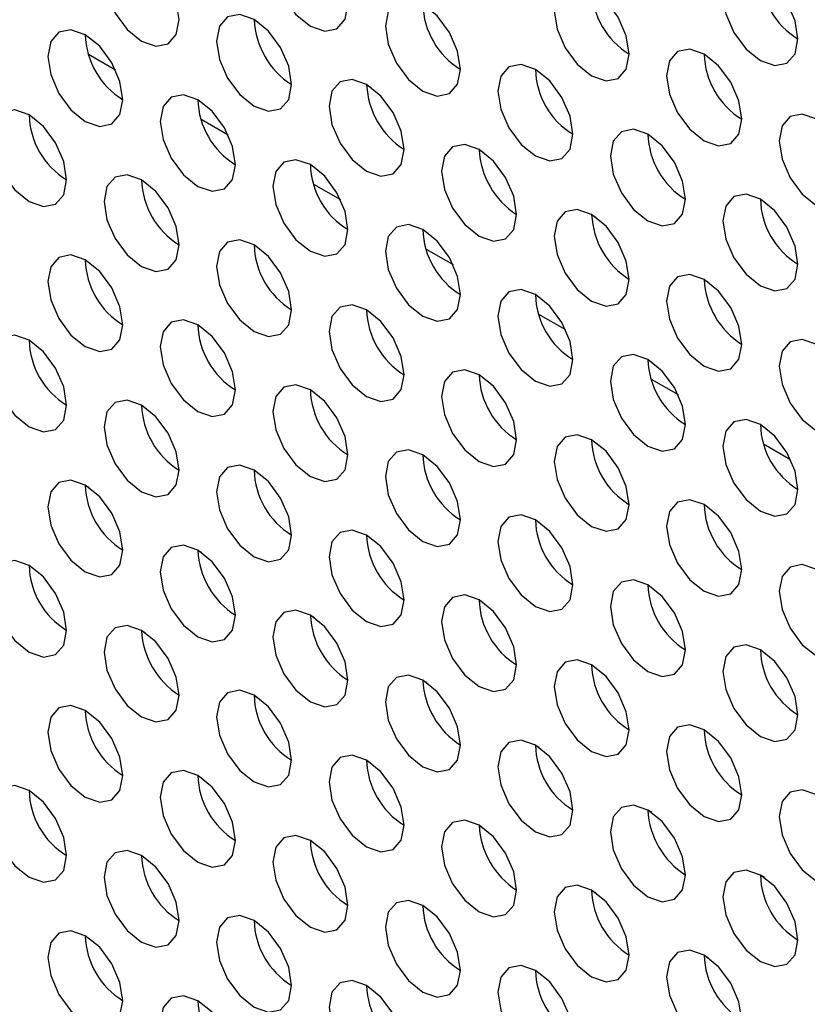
# Model space of a CAD drawing. Header units: millimetres. Extents: x 256 to 1374, y 313 to 1176.
# Tile 121 of 212: x 1086.03 to 1090.98, y 929.4 to 935.59. Entities that reach past the tile are written whole.
import ezdxf

# ---------------------------------------------------------------- set-up
doc = ezdxf.new("R2010")
doc.units = ezdxf.units.MM

msp = doc.modelspace()

# ---------------------------------------------------------------- linework, layer by layer
at = {"color": 7, "linetype": 'Continuous', "lineweight": 30}
for p, q in [((1087.5036, 935.5865), (1087.529, 935.5718)), ((1086.4632, 935.3705), (1086.6325, 935.2728)), ((1088.2107, 935.1782), (1088.2362, 935.1636)), ((1087.1703, 934.9623), (1087.3396, 934.8646)), ((1088.9178, 934.77), (1088.9433, 934.7553)), ((1087.8774, 934.5541), (1088.0467, 934.4564)), ((1089.6249, 934.3618), (1089.6504, 934.3471)), ((1088.5845, 934.1459), (1088.7538, 934.0482)), ((1090.332, 933.9536), (1090.3575, 933.9389)), ((1089.2916, 933.7377), (1089.4609, 933.64)), ((1089.9987, 933.3295), (1090.1681, 933.2318)), ((1090.7058, 932.9213), (1090.8752, 932.8236)), ((1086.468, 932.646), (1086.4429, 932.6605)), ((1087.1751, 932.2378), (1087.15, 932.2523)), ((1086.0894, 932.157), (1086.1135, 932.1431)), ((1087.8822, 931.8296), (1087.8571, 931.8441)), ((1086.7965, 931.7488), (1086.8206, 931.7349)), ((1088.5894, 931.4214), (1088.5643, 931.4358)), ((1087.5036, 931.3406), (1087.5277, 931.3267)), ((1089.2965, 931.0132), (1089.2714, 931.0276)), ((1088.2107, 930.9324), (1088.2349, 930.9185)), ((1090.0036, 930.605), (1089.9785, 930.6194)), ((1088.9178, 930.5242), (1088.942, 930.5102)), ((1090.7107, 930.1967), (1090.6856, 930.2112)), ((1089.6249, 930.116), (1089.6491, 930.102)), ((1090.332, 929.7078), (1090.3562, 929.6938))]:
    msp.add_line(p, q, dxfattribs=at)
at = {"color": 7, "linetype": 'Continuous', "lineweight": 30, "flags": 128}
for points in [[(1088.0928, 935.6834), (1088.0749, 935.7979), (1088.0238, 935.9157), (1087.9473, 936.0188), (1087.8571, 936.0916), (1087.7669, 936.123), (1087.6905, 936.1081), (1087.6394, 936.0493), (1087.6214, 935.9555), (1087.6394, 935.841), (1087.6905, 935.7232), (1087.7669, 935.62), (1087.8571, 935.5473), (1087.9473, 935.5159), (1088.0238, 935.5308), (1088.0749, 935.5896), (1088.0928, 935.6834)], [(1087.0322, 935.588), (1087.0142, 935.7025), (1086.9631, 935.8203), (1086.8867, 935.9235), (1086.7965, 935.9962), (1086.7063, 936.0276), (1086.6298, 936.0127), (1086.5787, 935.9539), (1086.5608, 935.8601), (1086.5787, 935.7456), (1086.6298, 935.6278), (1086.7063, 935.5247), (1086.7965, 935.4519), (1086.8867, 935.4205), (1086.9631, 935.4354), (1087.0142, 935.4942), (1087.0322, 935.588)], [(1090.9213, 935.4659), (1090.9033, 935.5804), (1090.8522, 935.6982), (1090.7758, 935.8013), (1090.6856, 935.8741), (1090.5954, 935.9055), (1090.5189, 935.8906), (1090.4678, 935.8318), (1090.4499, 935.738), (1090.4678, 935.6235), (1090.5189, 935.5057), (1090.5954, 935.4026), (1090.6856, 935.3298), (1090.7758, 935.2984), (1090.8522, 935.3133), (1090.9033, 935.3721), (1090.9213, 935.4659)], [(1089.8606, 935.3705), (1089.8427, 935.485), (1089.7916, 935.6028), (1089.7151, 935.706), (1089.6249, 935.7788), (1089.5347, 935.8101), (1089.4582, 935.7953), (1089.4072, 935.7365), (1089.3892, 935.6427), (1089.4072, 935.5281), (1089.4582, 935.4103), (1089.5347, 935.3072), (1089.6249, 935.2344), (1089.7151, 935.2031), (1089.7916, 935.2179), (1089.8427, 935.2767), (1089.8606, 935.3705)], [(1088.8, 935.2752), (1088.782, 935.3897), (1088.7309, 935.5075), (1088.6544, 935.6106), (1088.5642, 935.6834), (1088.474, 935.7148), (1088.3976, 935.6999), (1088.3465, 935.6411), (1088.3285, 935.5473), (1088.3465, 935.4328), (1088.3976, 935.315), (1088.474, 935.2118), (1088.5642, 935.1391), (1088.6544, 935.1077), (1088.7309, 935.1226), (1088.782, 935.1814), (1088.8, 935.2752)], [(1087.7393, 935.1798), (1087.7213, 935.2943), (1087.6703, 935.4121), (1087.5938, 935.5153), (1087.5036, 935.588), (1087.4134, 935.6194), (1087.3369, 935.6045), (1087.2858, 935.5457), (1087.2679, 935.4519), (1087.2858, 935.3374), (1087.3369, 935.2196), (1087.4134, 935.1165), (1087.5036, 935.0437), (1087.5938, 935.0123), (1087.6703, 935.0272), (1087.7213, 935.086), (1087.7393, 935.1798)], [(1086.6786, 935.0844), (1086.6607, 935.199), (1086.6096, 935.3168), (1086.5331, 935.4199), (1086.4429, 935.4927), (1086.3527, 935.524), (1086.2763, 935.5092), (1086.2252, 935.4504), (1086.2072, 935.3566), (1086.2252, 935.2421), (1086.2763, 935.1243), (1086.3527, 935.0211), (1086.4429, 934.9483), (1086.5331, 934.917), (1086.6096, 934.9318), (1086.6607, 934.9906), (1086.6786, 935.0844)], [(1090.5677, 934.9623), (1090.5498, 935.0768), (1090.4987, 935.1946), (1090.4222, 935.2978), (1090.332, 935.3706), (1090.2418, 935.4019), (1090.1654, 935.3871), (1090.1143, 935.3283), (1090.0963, 935.2345), (1090.1143, 935.1199), (1090.1654, 935.0021), (1090.2418, 934.899), (1090.332, 934.8262), (1090.4222, 934.7949), (1090.4987, 934.8097), (1090.5498, 934.8685), (1090.5677, 934.9623)], [(1089.5071, 934.867), (1089.4891, 934.9815), (1089.438, 935.0993), (1089.3616, 935.2024), (1089.2714, 935.2752), (1089.1812, 935.3066), (1089.1047, 935.2917), (1089.0536, 935.2329), (1089.0357, 935.1391), (1089.0536, 935.0246), (1089.1047, 934.9068), (1089.1812, 934.8036), (1089.2714, 934.7308), (1089.3616, 934.6995), (1089.438, 934.7143), (1089.4891, 934.7732), (1089.5071, 934.867)], [(1088.4464, 934.7716), (1088.4285, 934.8861), (1088.3774, 935.0039), (1088.3009, 935.1071), (1088.2107, 935.1798), (1088.1205, 935.2112), (1088.044, 935.1963), (1087.9929, 935.1375), (1087.975, 935.0437), (1087.9929, 934.9292), (1088.044, 934.8114), (1088.1205, 934.7083), (1088.2107, 934.6355), (1088.3009, 934.6041), (1088.3774, 934.619), (1088.4285, 934.6778), (1088.4464, 934.7716)], [(1087.3857, 934.6762), (1087.3678, 934.7907), (1087.3167, 934.9085), (1087.2402, 935.0117), (1087.15, 935.0845), (1087.0598, 935.1158), (1086.9834, 935.101), (1086.9323, 935.0422), (1086.9143, 934.9484), (1086.9323, 934.8339), (1086.9834, 934.7161), (1087.0598, 934.6129), (1087.15, 934.5401), (1087.2402, 934.5088), (1087.3167, 934.5236), (1087.3678, 934.5824), (1087.3857, 934.6762)], [(1086.3251, 934.5809), (1086.3071, 934.6954), (1086.256, 934.8132), (1086.1796, 934.9163), (1086.0894, 934.9891), (1085.9992, 935.0205), (1085.9227, 935.0056), (1085.8716, 934.9468), (1085.8537, 934.853), (1085.8716, 934.7385), (1085.9227, 934.6207), (1085.9992, 934.5175), (1086.0894, 934.4448), (1086.1796, 934.4134), (1086.256, 934.4283), (1086.3071, 934.4871), (1086.3251, 934.5809)], [(1091.2748, 934.5541), (1091.2569, 934.6686), (1091.2058, 934.7864), (1091.1293, 934.8896), (1091.0391, 934.9624), (1090.9489, 934.9937), (1090.8725, 934.9789), (1090.8214, 934.9201), (1090.8034, 934.8263), (1090.8214, 934.7117), (1090.8725, 934.5939), (1090.9489, 934.4908), (1091.0391, 934.418), (1091.1293, 934.3867), (1091.2058, 934.4015), (1091.2569, 934.4603), (1091.2748, 934.5541)], [(1090.2142, 934.4588), (1090.1962, 934.5733), (1090.1451, 934.6911), (1090.0687, 934.7942), (1089.9785, 934.867), (1089.8883, 934.8984), (1089.8118, 934.8835), (1089.7607, 934.8247), (1089.7428, 934.7309), (1089.7607, 934.6164), (1089.8118, 934.4986), (1089.8883, 934.3954), (1089.9785, 934.3226), (1090.0687, 934.2913), (1090.1451, 934.3061), (1090.1962, 934.365), (1090.2142, 934.4588)], [(1089.1535, 934.3634), (1089.1356, 934.4779), (1089.0845, 934.5957), (1089.008, 934.6989), (1088.9178, 934.7716), (1088.8276, 934.803), (1088.7511, 934.7881), (1088.7, 934.7293), (1088.6821, 934.6355), (1088.7, 934.521), (1088.7511, 934.4032), (1088.8276, 934.3001), (1088.9178, 934.2273), (1089.008, 934.1959), (1089.0845, 934.2108), (1089.1356, 934.2696), (1089.1535, 934.3634)], [(1088.0928, 934.268), (1088.0749, 934.3825), (1088.0238, 934.5003), (1087.9473, 934.6035), (1087.8571, 934.6763), (1087.7669, 934.7076), (1087.6905, 934.6928), (1087.6394, 934.634), (1087.6214, 934.5402), (1087.6394, 934.4256), (1087.6905, 934.3079), (1087.7669, 934.2047), (1087.8571, 934.1319), (1087.9473, 934.1006), (1088.0238, 934.1154), (1088.0749, 934.1742), (1088.0928, 934.268)], [(1087.0322, 934.1727), (1087.0142, 934.2872), (1086.9631, 934.405), (1086.8867, 934.5081), (1086.7965, 934.5809), (1086.7063, 934.6123), (1086.6298, 934.5974), (1086.5787, 934.5386), (1086.5608, 934.4448), (1086.5787, 934.3303), (1086.6298, 934.2125), (1086.7063, 934.1093), (1086.7965, 934.0366), (1086.8867, 934.0052), (1086.9631, 934.0201), (1087.0142, 934.0789), (1087.0322, 934.1727)], [(1090.9213, 934.0506), (1090.9033, 934.1651), (1090.8522, 934.2829), (1090.7758, 934.386), (1090.6856, 934.4588), (1090.5954, 934.4902), (1090.5189, 934.4753), (1090.4678, 934.4165), (1090.4499, 934.3227), (1090.4678, 934.2082), (1090.5189, 934.0904), (1090.5954, 933.9872), (1090.6856, 933.9144), (1090.7758, 933.8831), (1090.8522, 933.8979), (1090.9033, 933.9567), (1090.9213, 934.0506)], [(1089.8606, 933.9552), (1089.8427, 934.0697), (1089.7916, 934.1875), (1089.7151, 934.2906), (1089.6249, 934.3634), (1089.5347, 934.3948), (1089.4582, 934.3799), (1089.4072, 934.3211), (1089.3892, 934.2273), (1089.4072, 934.1128), (1089.4582, 933.995), (1089.5347, 933.8919), (1089.6249, 933.8191), (1089.7151, 933.7877), (1089.7916, 933.8026), (1089.8427, 933.8614), (1089.8606, 933.9552)], [(1088.8, 933.8598), (1088.782, 933.9743), (1088.7309, 934.0921), (1088.6544, 934.1953), (1088.5642, 934.2681), (1088.474, 934.2994), (1088.3976, 934.2846), (1088.3465, 934.2258), (1088.3285, 934.132), (1088.3465, 934.0174), (1088.3976, 933.8996), (1088.474, 933.7965), (1088.5642, 933.7237), (1088.6544, 933.6924), (1088.7309, 933.7072), (1088.782, 933.766), (1088.8, 933.8598)], [(1087.7393, 933.7645), (1087.7213, 933.879), (1087.6703, 933.9968), (1087.5938, 934.0999), (1087.5036, 934.1727), (1087.4134, 934.2041), (1087.3369, 934.1892), (1087.2858, 934.1304), (1087.2679, 934.0366), (1087.2858, 933.9221), (1087.3369, 933.8043), (1087.4134, 933.7011), (1087.5036, 933.6284), (1087.5938, 933.597), (1087.6703, 933.6119), (1087.7213, 933.6707), (1087.7393, 933.7645)], [(1086.6786, 933.6691), (1086.6607, 933.7836), (1086.6096, 933.9014), (1086.5331, 934.0046), (1086.4429, 934.0773), (1086.3527, 934.1087), (1086.2763, 934.0938), (1086.2252, 934.035), (1086.2072, 933.9412), (1086.2252, 933.8267), (1086.2763, 933.7089), (1086.3527, 933.6058), (1086.4429, 933.533), (1086.5331, 933.5016), (1086.6096, 933.5165), (1086.6607, 933.5753), (1086.6786, 933.6691)], [(1090.5677, 933.547), (1090.5498, 933.6615), (1090.4987, 933.7793), (1090.4222, 933.8824), (1090.332, 933.9552), (1090.2418, 933.9866), (1090.1654, 933.9717), (1090.1143, 933.9129), (1090.0963, 933.8191), (1090.1143, 933.7046), (1090.1654, 933.5868), (1090.2418, 933.4837), (1090.332, 933.4109), (1090.4222, 933.3795), (1090.4987, 933.3944), (1090.5498, 933.4532), (1090.5677, 933.547)], [(1089.5071, 933.4516), (1089.4891, 933.5661), (1089.438, 933.6839), (1089.3616, 933.7871), (1089.2714, 933.8599), (1089.1812, 933.8912), (1089.1047, 933.8764), (1089.0536, 933.8176), (1089.0357, 933.7238), (1089.0536, 933.6092), (1089.1047, 933.4914), (1089.1812, 933.3883), (1089.2714, 933.3155), (1089.3616, 933.2842), (1089.438, 933.299), (1089.4891, 933.3578), (1089.5071, 933.4516)], [(1088.4464, 933.3563), (1088.4285, 933.4708), (1088.3774, 933.5886), (1088.3009, 933.6917), (1088.2107, 933.7645), (1088.1205, 933.7959), (1088.044, 933.781), (1087.9929, 933.7222), (1087.975, 933.6284), (1087.9929, 933.5139), (1088.044, 933.3961), (1088.1205, 933.2929), (1088.2107, 933.2201), (1088.3009, 933.1888), (1088.3774, 933.2036), (1088.4285, 933.2625), (1088.4464, 933.3563)], [(1087.3857, 933.2609), (1087.3678, 933.3754), (1087.3167, 933.4932), (1087.2402, 933.5964), (1087.15, 933.6691), (1087.0598, 933.7005), (1086.9834, 933.6856), (1086.9323, 933.6268), (1086.9143, 933.533), (1086.9323, 933.4185), (1086.9834, 933.3007), (1087.0598, 933.1976), (1087.15, 933.1248), (1087.2402, 933.0934), (1087.3167, 933.1083), (1087.3678, 933.1671), (1087.3857, 933.2609)], [(1086.3251, 933.1655), (1086.3071, 933.28), (1086.256, 933.3978), (1086.1796, 933.501), (1086.0894, 933.5738), (1085.9992, 933.6051), (1085.9227, 933.5903), (1085.8716, 933.5315), (1085.8537, 933.4377), (1085.8716, 933.3232), (1085.9227, 933.2054), (1085.9992, 933.1022), (1086.0894, 933.0294), (1086.1796, 932.9981), (1086.256, 933.0129), (1086.3071, 933.0717), (1086.3251, 933.1655)], [(1091.2748, 933.1388), (1091.2569, 933.2533), (1091.2058, 933.3711), (1091.1293, 933.4742), (1091.0391, 933.547), (1090.9489, 933.5784), (1090.8725, 933.5635), (1090.8214, 933.5047), (1090.8034, 933.4109), (1090.8214, 933.2964), (1090.8725, 933.1786), (1090.9489, 933.0755), (1091.0391, 933.0027), (1091.1293, 932.9713), (1091.2058, 932.9862), (1091.2569, 933.045), (1091.2748, 933.1388)], [(1090.2142, 933.0434), (1090.1962, 933.1579), (1090.1451, 933.2757), (1090.0687, 933.3789), (1089.9785, 933.4517), (1089.8883, 933.483), (1089.8118, 933.4682), (1089.7607, 933.4094), (1089.7428, 933.3156), (1089.7607, 933.201), (1089.8118, 933.0832), (1089.8883, 932.9801), (1089.9785, 932.9073), (1090.0687, 932.876), (1090.1451, 932.8908), (1090.1962, 932.9496), (1090.2142, 933.0434)], [(1089.1535, 932.9481), (1089.1356, 933.0626), (1089.0845, 933.1804), (1089.008, 933.2835), (1088.9178, 933.3563), (1088.8276, 933.3877), (1088.7511, 933.3728), (1088.7, 933.314), (1088.6821, 933.2202), (1088.7, 933.1057), (1088.7511, 932.9879), (1088.8276, 932.8847), (1088.9178, 932.8119), (1089.008, 932.7806), (1089.0845, 932.7954), (1089.1356, 932.8543), (1089.1535, 932.9481)], [(1088.0928, 932.8527), (1088.0749, 932.9672), (1088.0238, 933.085), (1087.9473, 933.1881), (1087.8571, 933.2609), (1087.7669, 933.2923), (1087.6905, 933.2774), (1087.6394, 933.2186), (1087.6214, 933.1248), (1087.6394, 933.0103), (1087.6905, 932.8925), (1087.7669, 932.7894), (1087.8571, 932.7166), (1087.9473, 932.6852), (1088.0238, 932.7001), (1088.0749, 932.7589), (1088.0928, 932.8527)], [(1087.0322, 932.7573), (1087.0142, 932.8718), (1086.9631, 932.9896), (1086.8867, 933.0928), (1086.7965, 933.1656), (1086.7063, 933.1969), (1086.6298, 933.1821), (1086.5787, 933.1233), (1086.5608, 933.0295), (1086.5787, 932.9149), (1086.6298, 932.7972), (1086.7063, 932.694), (1086.7965, 932.6212), (1086.8867, 932.5899), (1086.9631, 932.6047), (1087.0142, 932.6635), (1087.0322, 932.7573)], [(1090.9213, 932.6352), (1090.9033, 932.7497), (1090.8522, 932.8675), (1090.7758, 932.9707), (1090.6856, 933.0435), (1090.5954, 933.0748), (1090.5189, 933.06), (1090.4678, 933.0011), (1090.4499, 932.9073), (1090.4678, 932.7928), (1090.5189, 932.675), (1090.5954, 932.5719), (1090.6856, 932.4991), (1090.7758, 932.4677), (1090.8522, 932.4826), (1090.9033, 932.5414), (1090.9213, 932.6352)], [(1089.8606, 932.5398), (1089.8427, 932.6544), (1089.7916, 932.7722), (1089.7151, 932.8753), (1089.6249, 932.9481), (1089.5347, 932.9795), (1089.4582, 932.9646), (1089.4072, 932.9058), (1089.3892, 932.812), (1089.4072, 932.6975), (1089.4582, 932.5797), (1089.5347, 932.4765), (1089.6249, 932.4037), (1089.7151, 932.3724), (1089.7916, 932.3872), (1089.8427, 932.446), (1089.8606, 932.5398)], [(1088.8, 932.4445), (1088.782, 932.559), (1088.7309, 932.6768), (1088.6544, 932.7799), (1088.5642, 932.8527), (1088.474, 932.8841), (1088.3976, 932.8692), (1088.3465, 932.8104), (1088.3285, 932.7166), (1088.3465, 932.6021), (1088.3976, 932.4843), (1088.474, 932.3812), (1088.5642, 932.3084), (1088.6544, 932.277), (1088.7309, 932.2919), (1088.782, 932.3507), (1088.8, 932.4445)], [(1087.7393, 932.3491), (1087.7213, 932.4636), (1087.6703, 932.5814), (1087.5938, 932.6846), (1087.5036, 932.7574), (1087.4134, 932.7887), (1087.3369, 932.7739), (1087.2858, 932.7151), (1087.2679, 932.6213), (1087.2858, 932.5067), (1087.3369, 932.3889), (1087.4134, 932.2858), (1087.5036, 932.213), (1087.5938, 932.1817), (1087.6703, 932.1965), (1087.7213, 932.2553), (1087.7393, 932.3491)], [(1086.6786, 932.2538), (1086.6607, 932.3683), (1086.6096, 932.4861), (1086.5331, 932.5892), (1086.4429, 932.662), (1086.3527, 932.6934), (1086.2763, 932.6785), (1086.2252, 932.6197), (1086.2072, 932.5259), (1086.2252, 932.4114), (1086.2763, 932.2936), (1086.3527, 932.1904), (1086.4429, 932.1176), (1086.5331, 932.0863), (1086.6096, 932.1012), (1086.6607, 932.16), (1086.6786, 932.2538)], [(1090.5677, 932.1316), (1090.5498, 932.2462), (1090.4987, 932.364), (1090.4222, 932.4671), (1090.332, 932.5399), (1090.2418, 932.5712), (1090.1654, 932.5564), (1090.1143, 932.4976), (1090.0963, 932.4038), (1090.1143, 932.2893), (1090.1654, 932.1715), (1090.2418, 932.0683), (1090.332, 931.9955), (1090.4222, 931.9642), (1090.4987, 931.979), (1090.5498, 932.0378), (1090.5677, 932.1316)], [(1089.5071, 932.0363), (1089.4891, 932.1508), (1089.438, 932.2686), (1089.3616, 932.3717), (1089.2714, 932.4445), (1089.1812, 932.4759), (1089.1047, 932.461), (1089.0536, 932.4022), (1089.0357, 932.3084), (1089.0536, 932.1939), (1089.1047, 932.0761), (1089.1812, 931.973), (1089.2714, 931.9002), (1089.3616, 931.8688), (1089.438, 931.8837), (1089.4891, 931.9425), (1089.5071, 932.0363)], [(1088.4464, 931.9409), (1088.4285, 932.0554), (1088.3774, 932.1732), (1088.3009, 932.2764), (1088.2107, 932.3492), (1088.1205, 932.3805), (1088.044, 932.3657), (1087.9929, 932.3069), (1087.975, 932.2131), (1087.9929, 932.0985), (1088.044, 931.9807), (1088.1205, 931.8776), (1088.2107, 931.8048), (1088.3009, 931.7735), (1088.3774, 931.7883), (1088.4285, 931.8471), (1088.4464, 931.9409)], [(1087.3857, 931.8456), (1087.3678, 931.9601), (1087.3167, 932.0779), (1087.2402, 932.181), (1087.15, 932.2538), (1087.0598, 932.2852), (1086.9834, 932.2703), (1086.9323, 932.2115), (1086.9143, 932.1177), (1086.9323, 932.0032), (1086.9834, 931.8854), (1087.0598, 931.7822), (1087.15, 931.7094), (1087.2402, 931.6781), (1087.3167, 931.693), (1087.3678, 931.7518), (1087.3857, 931.8456)], [(1086.3251, 931.7502), (1086.3071, 931.8647), (1086.256, 931.9825), (1086.1796, 932.0857), (1086.0894, 932.1584), (1085.9992, 932.1898), (1085.9227, 932.1749), (1085.8716, 932.1161), (1085.8537, 932.0223), (1085.8716, 931.9078), (1085.9227, 931.79), (1085.9992, 931.6869), (1086.0894, 931.6141), (1086.1796, 931.5827), (1086.256, 931.5976), (1086.3071, 931.6564), (1086.3251, 931.7502)], [(1091.2748, 931.7234), (1091.2569, 931.838), (1091.2058, 931.9558), (1091.1293, 932.0589), (1091.0391, 932.1317), (1090.9489, 932.163), (1090.8725, 932.1482), (1090.8214, 932.0894), (1090.8034, 931.9956), (1090.8214, 931.8811), (1090.8725, 931.7633), (1090.9489, 931.6601), (1091.0391, 931.5873), (1091.1293, 931.556), (1091.2058, 931.5708), (1091.2569, 931.6296), (1091.2748, 931.7234)], [(1090.2142, 931.6281), (1090.1962, 931.7426), (1090.1451, 931.8604), (1090.0687, 931.9635), (1089.9785, 932.0363), (1089.8883, 932.0677), (1089.8118, 932.0528), (1089.7607, 931.994), (1089.7428, 931.9002), (1089.7607, 931.7857), (1089.8118, 931.6679), (1089.8883, 931.5648), (1089.9785, 931.492), (1090.0687, 931.4606), (1090.1451, 931.4755), (1090.1962, 931.5343), (1090.2142, 931.6281)], [(1089.1535, 931.5327), (1089.1356, 931.6472), (1089.0845, 931.765), (1089.008, 931.8682), (1088.9178, 931.941), (1088.8276, 931.9723), (1088.7511, 931.9575), (1088.7, 931.8987), (1088.6821, 931.8049), (1088.7, 931.6903), (1088.7511, 931.5725), (1088.8276, 931.4694), (1088.9178, 931.3966), (1089.008, 931.3653), (1089.0845, 931.3801), (1089.1356, 931.4389), (1089.1535, 931.5327)], [(1088.0928, 931.4374), (1088.0749, 931.5519), (1088.0238, 931.6697), (1087.9473, 931.7728), (1087.8571, 931.8456), (1087.7669, 931.877), (1087.6905, 931.8621), (1087.6394, 931.8033), (1087.6214, 931.7095), (1087.6394, 931.595), (1087.6905, 931.4772), (1087.7669, 931.374), (1087.8571, 931.3012), (1087.9473, 931.2699), (1088.0238, 931.2847), (1088.0749, 931.3436), (1088.0928, 931.4374)], [(1087.0322, 931.342), (1087.0142, 931.4565), (1086.9631, 931.5743), (1086.8867, 931.6774), (1086.7965, 931.7502), (1086.7063, 931.7816), (1086.6298, 931.7667), (1086.5787, 931.7079), (1086.5608, 931.6141), (1086.5787, 931.4996), (1086.6298, 931.3818), (1086.7063, 931.2787), (1086.7965, 931.2059), (1086.8867, 931.1745), (1086.9631, 931.1894), (1087.0142, 931.2482), (1087.0322, 931.342)], [(1090.9213, 931.2199), (1090.9033, 931.3344), (1090.8522, 931.4522), (1090.7758, 931.5553), (1090.6856, 931.6281), (1090.5954, 931.6595), (1090.5189, 931.6446), (1090.4678, 931.5858), (1090.4499, 931.492), (1090.4678, 931.3775), (1090.5189, 931.2597), (1090.5954, 931.1566), (1090.6856, 931.0838), (1090.7758, 931.0524), (1090.8522, 931.0673), (1090.9033, 931.1261), (1090.9213, 931.2199)], [(1089.8606, 931.1245), (1089.8427, 931.239), (1089.7916, 931.3568), (1089.7151, 931.46), (1089.6249, 931.5328), (1089.5347, 931.5641), (1089.4582, 931.5493), (1089.4072, 931.4904), (1089.3892, 931.3966), (1089.4072, 931.2821), (1089.4582, 931.1643), (1089.5347, 931.0612), (1089.6249, 930.9884), (1089.7151, 930.957), (1089.7916, 930.9719), (1089.8427, 931.0307), (1089.8606, 931.1245)], [(1088.8, 931.0291), (1088.782, 931.1437), (1088.7309, 931.2615), (1088.6544, 931.3646), (1088.5642, 931.4374), (1088.474, 931.4688), (1088.3976, 931.4539), (1088.3465, 931.3951), (1088.3285, 931.3013), (1088.3465, 931.1868), (1088.3976, 931.069), (1088.474, 930.9658), (1088.5642, 930.893), (1088.6544, 930.8617), (1088.7309, 930.8765), (1088.782, 930.9354), (1088.8, 931.0291)], [(1087.7393, 930.9338), (1087.7213, 931.0483), (1087.6703, 931.1661), (1087.5938, 931.2692), (1087.5036, 931.342), (1087.4134, 931.3734), (1087.3369, 931.3585), (1087.2858, 931.2997), (1087.2679, 931.2059), (1087.2858, 931.0914), (1087.3369, 930.9736), (1087.4134, 930.8705), (1087.5036, 930.7977), (1087.5938, 930.7663), (1087.6703, 930.7812), (1087.7213, 930.84), (1087.7393, 930.9338)], [(1086.6786, 930.8384), (1086.6607, 930.9529), (1086.6096, 931.0707), (1086.5331, 931.1739), (1086.4429, 931.2467), (1086.3527, 931.278), (1086.2763, 931.2632), (1086.2252, 931.2044), (1086.2072, 931.1106), (1086.2252, 930.996), (1086.2763, 930.8782), (1086.3527, 930.7751), (1086.4429, 930.7023), (1086.5331, 930.671), (1086.6096, 930.6858), (1086.6607, 930.7446), (1086.6786, 930.8384)], [(1090.5677, 930.7163), (1090.5498, 930.8308), (1090.4987, 930.9486), (1090.4222, 931.0518), (1090.332, 931.1246), (1090.2418, 931.1559), (1090.1654, 931.141), (1090.1143, 931.0822), (1090.0963, 930.9884), (1090.1143, 930.8739), (1090.1654, 930.7561), (1090.2418, 930.653), (1090.332, 930.5802), (1090.4222, 930.5488), (1090.4987, 930.5637), (1090.5498, 930.6225), (1090.5677, 930.7163)], [(1089.5071, 930.6209), (1089.4891, 930.7355), (1089.438, 930.8533), (1089.3616, 930.9564), (1089.2714, 931.0292), (1089.1812, 931.0605), (1089.1047, 931.0457), (1089.0536, 930.9869), (1089.0357, 930.8931), (1089.0536, 930.7786), (1089.1047, 930.6608), (1089.1812, 930.5576), (1089.2714, 930.4848), (1089.3616, 930.4535), (1089.438, 930.4683), (1089.4891, 930.5271), (1089.5071, 930.6209)], [(1088.4464, 930.5256), (1088.4285, 930.6401), (1088.3774, 930.7579), (1088.3009, 930.861), (1088.2107, 930.9338), (1088.1205, 930.9652), (1088.044, 930.9503), (1087.9929, 930.8915), (1087.975, 930.7977), (1087.9929, 930.6832), (1088.044, 930.5654), (1088.1205, 930.4623), (1088.2107, 930.3895), (1088.3009, 930.3581), (1088.3774, 930.373), (1088.4285, 930.4318), (1088.4464, 930.5256)], [(1087.3857, 930.4302), (1087.3678, 930.5447), (1087.3167, 930.6625), (1087.2402, 930.7657), (1087.15, 930.8385), (1087.0598, 930.8698), (1086.9834, 930.855), (1086.9323, 930.7962), (1086.9143, 930.7024), (1086.9323, 930.5878), (1086.9834, 930.47), (1087.0598, 930.3669), (1087.15, 930.2941), (1087.2402, 930.2628), (1087.3167, 930.2776), (1087.3678, 930.3364), (1087.3857, 930.4302)], [(1086.3251, 930.3349), (1086.3071, 930.4494), (1086.256, 930.5672), (1086.1796, 930.6703), (1086.0894, 930.7431), (1085.9992, 930.7745), (1085.9227, 930.7596), (1085.8716, 930.7008), (1085.8537, 930.607), (1085.8716, 930.4925), (1085.9227, 930.3747), (1085.9992, 930.2715), (1086.0894, 930.1987), (1086.1796, 930.1674), (1086.256, 930.1823), (1086.3071, 930.2411), (1086.3251, 930.3349)], [(1091.2748, 930.3081), (1091.2569, 930.4226), (1091.2058, 930.5404), (1091.1293, 930.6436), (1091.0391, 930.7164), (1090.9489, 930.7477), (1090.8725, 930.7328), (1090.8214, 930.674), (1090.8034, 930.5802), (1090.8214, 930.4657), (1090.8725, 930.3479), (1090.9489, 930.2448), (1091.0391, 930.172), (1091.1293, 930.1406), (1091.2058, 930.1555), (1091.2569, 930.2143), (1091.2748, 930.3081)], [(1090.2142, 930.2127), (1090.1962, 930.3273), (1090.1451, 930.4451), (1090.0687, 930.5482), (1089.9785, 930.621), (1089.8883, 930.6523), (1089.8118, 930.6375), (1089.7607, 930.5787), (1089.7428, 930.4849), (1089.7607, 930.3704), (1089.8118, 930.2526), (1089.8883, 930.1494), (1089.9785, 930.0766), (1090.0687, 930.0453), (1090.1451, 930.0601), (1090.1962, 930.1189), (1090.2142, 930.2127)], [(1089.1535, 930.1174), (1089.1356, 930.2319), (1089.0845, 930.3497), (1089.008, 930.4528), (1088.9178, 930.5256), (1088.8276, 930.557), (1088.7511, 930.5421), (1088.7, 930.4833), (1088.6821, 930.3895), (1088.7, 930.275), (1088.7511, 930.1572), (1088.8276, 930.0541), (1088.9178, 929.9813), (1089.008, 929.9499), (1089.0845, 929.9648), (1089.1356, 930.0236), (1089.1535, 930.1174)], [(1088.0928, 930.022), (1088.0749, 930.1365), (1088.0238, 930.2543), (1087.9473, 930.3575), (1087.8571, 930.4303), (1087.7669, 930.4616), (1087.6905, 930.4468), (1087.6394, 930.388), (1087.6214, 930.2942), (1087.6394, 930.1796), (1087.6905, 930.0618), (1087.7669, 929.9587), (1087.8571, 929.8859), (1087.9473, 929.8546), (1088.0238, 929.8694), (1088.0749, 929.9282), (1088.0928, 930.022)], [(1087.0322, 929.9267), (1087.0142, 930.0412), (1086.9631, 930.159), (1086.8867, 930.2621), (1086.7965, 930.3349), (1086.7063, 930.3663), (1086.6298, 930.3514), (1086.5787, 930.2926), (1086.5608, 930.1988), (1086.5787, 930.0843), (1086.6298, 929.9665), (1086.7063, 929.8633), (1086.7965, 929.7905), (1086.8867, 929.7592), (1086.9631, 929.774), (1087.0142, 929.8329), (1087.0322, 929.9267)], [(1090.9213, 929.8045), (1090.9033, 929.9191), (1090.8522, 930.0368), (1090.7758, 930.14), (1090.6856, 930.2128), (1090.5954, 930.2441), (1090.5189, 930.2293), (1090.4678, 930.1705), (1090.4499, 930.0767), (1090.4678, 929.9622), (1090.5189, 929.8444), (1090.5954, 929.7412), (1090.6856, 929.6684), (1090.7758, 929.6371), (1090.8522, 929.6519), (1090.9033, 929.7107), (1090.9213, 929.8045)], [(1089.8606, 929.7092), (1089.8427, 929.8237), (1089.7916, 929.9415), (1089.7151, 930.0446), (1089.6249, 930.1174), (1089.5347, 930.1488), (1089.4582, 930.1339), (1089.4072, 930.0751), (1089.3892, 929.9813), (1089.4072, 929.8668), (1089.4582, 929.749), (1089.5347, 929.6459), (1089.6249, 929.5731), (1089.7151, 929.5417), (1089.7916, 929.5566), (1089.8427, 929.6154), (1089.8606, 929.7092)], [(1088.8, 929.6138), (1088.782, 929.7283), (1088.7309, 929.8461), (1088.6544, 929.9493), (1088.5642, 930.0221), (1088.474, 930.0534), (1088.3976, 930.0386), (1088.3465, 929.9798), (1088.3285, 929.8859), (1088.3465, 929.7714), (1088.3976, 929.6536), (1088.474, 929.5505), (1088.5642, 929.4777), (1088.6544, 929.4463), (1088.7309, 929.4612), (1088.782, 929.52), (1088.8, 929.6138)], [(1087.7393, 929.5184), (1087.7213, 929.633), (1087.6703, 929.7508), (1087.5938, 929.8539), (1087.5036, 929.9267), (1087.4134, 929.9581), (1087.3369, 929.9432), (1087.2858, 929.8844), (1087.2679, 929.7906), (1087.2858, 929.6761), (1087.3369, 929.5583), (1087.4134, 929.4551), (1087.5036, 929.3823), (1087.5938, 929.351), (1087.6703, 929.3658), (1087.7213, 929.4247), (1087.7393, 929.5184)], [(1086.6786, 929.4231), (1086.6607, 929.5376), (1086.6096, 929.6554), (1086.5331, 929.7585), (1086.4429, 929.8313), (1086.3527, 929.8627), (1086.2763, 929.8478), (1086.2252, 929.789), (1086.2072, 929.6952), (1086.2252, 929.5807), (1086.2763, 929.4629), (1086.3527, 929.3598), (1086.4429, 929.287), (1086.5331, 929.2556), (1086.6096, 929.2705), (1086.6607, 929.3293), (1086.6786, 929.4231)], [(1090.5677, 929.301), (1090.5498, 929.4155), (1090.4987, 929.5333), (1090.4222, 929.6364), (1090.332, 929.7092), (1090.2418, 929.7406), (1090.1654, 929.7257), (1090.1143, 929.6669), (1090.0963, 929.5731), (1090.1143, 929.4586), (1090.1654, 929.3408), (1090.2418, 929.2376), (1090.332, 929.1649), (1090.4222, 929.1335), (1090.4987, 929.1484), (1090.5498, 929.2072), (1090.5677, 929.301)], [(1089.5071, 929.2056), (1089.4891, 929.3201), (1089.438, 929.4379), (1089.3616, 929.5411), (1089.2714, 929.6139), (1089.1812, 929.6452), (1089.1047, 929.6303), (1089.0536, 929.5715), (1089.0357, 929.4777), (1089.0536, 929.3632), (1089.1047, 929.2454), (1089.1812, 929.1423), (1089.2714, 929.0695), (1089.3616, 929.0381), (1089.438, 929.053), (1089.4891, 929.1118), (1089.5071, 929.2056)], [(1088.4464, 929.1102), (1088.4285, 929.2248), (1088.3774, 929.3426), (1088.3009, 929.4457), (1088.2107, 929.5185), (1088.1205, 929.5498), (1088.044, 929.535), (1087.9929, 929.4762), (1087.975, 929.3824), (1087.9929, 929.2679), (1088.044, 929.1501), (1088.1205, 929.0469), (1088.2107, 928.9741), (1088.3009, 928.9428), (1088.3774, 928.9576), (1088.4285, 929.0164), (1088.4464, 929.1102)], [(1087.3857, 929.0149), (1087.3678, 929.1294), (1087.3167, 929.2472), (1087.2402, 929.3503), (1087.15, 929.4231), (1087.0598, 929.4545), (1086.9834, 929.4396), (1086.9323, 929.3808), (1086.9143, 929.287), (1086.9323, 929.1725), (1086.9834, 929.0547), (1087.0598, 928.9516), (1087.15, 928.8788), (1087.2402, 928.8474), (1087.3167, 928.8623), (1087.3678, 928.9211), (1087.3857, 929.0149)]]:
    msp.add_lwpolyline(points, dxfattribs=at)
at = {"color": 7, "linetype": 'Continuous', "lineweight": 30}
for centre, radius, start, end in [((1091.181, 935.888), 0.4957, 181.60081, 238.39327), ((1090.1204, 935.7926), 0.4957, 181.60081, 238.39327), ((1089.0597, 935.6973), 0.4957, 181.60125, 238.39332), ((1088.0156, 935.6116), 0.5126, 182.80621, 237.38214), ((1086.9384, 935.5065), 0.4957, 181.60166, 238.39292), ((1090.8275, 935.3844), 0.4957, 181.60129, 238.39279), ((1089.7668, 935.2891), 0.4957, 181.60174, 238.39284), ((1088.7227, 935.2033), 0.5126, 182.80443, 237.38294), ((1087.6455, 935.0983), 0.4957, 181.60161, 238.39395), ((1086.5848, 935.003), 0.4957, 181.60161, 238.39395), ((1090.4739, 934.8809), 0.4957, 181.60169, 238.39388), ((1089.4298, 934.7951), 0.5126, 182.80556, 237.38279), ((1088.3526, 934.6901), 0.4957, 181.60288, 238.39268), ((1087.292, 934.5948), 0.4957, 181.60288, 238.39268), ((1091.181, 934.4726), 0.4957, 181.60125, 238.39332), ((1090.1369, 934.3869), 0.5126, 182.80556, 237.38279), ((1089.0597, 934.2819), 0.4957, 181.60118, 238.3934), ((1087.9991, 934.1866), 0.4957, 181.60118, 238.3934), ((1086.9384, 934.0912), 0.4957, 181.60166, 238.39292), ((1090.8441, 933.9787), 0.5127, 182.80666, 237.38169), ((1089.7668, 933.8737), 0.4957, 181.60166, 238.39292), ((1088.7062, 933.7784), 0.4957, 181.60166, 238.39292), ((1087.6455, 933.683), 0.4957, 181.60161, 238.39395), ((1086.5849, 933.5876), 0.4957, 181.60212, 238.39295), ((1090.4739, 933.4655), 0.4957, 181.60161, 238.39395), ((1089.4133, 933.3702), 0.4957, 181.60288, 238.39268), ((1088.3526, 933.2748), 0.4957, 181.60288, 238.39268), ((1087.292, 933.1794), 0.4957, 181.60339, 238.39168), ((1091.181, 933.0573), 0.4957, 181.60118, 238.3934), ((1090.1204, 932.9619), 0.4957, 181.60118, 238.3934), ((1089.0597, 932.8666), 0.4957, 181.60118, 238.3934), ((1087.9991, 932.7712), 0.4957, 181.60169, 238.3924), ((1086.9384, 932.6759), 0.4957, 181.60217, 238.39192), ((1090.8275, 932.5537), 0.4957, 181.60166, 238.39292), ((1089.7668, 932.4584), 0.4957, 181.60166, 238.39292), ((1088.7062, 932.363), 0.4957, 181.60217, 238.39192), ((1087.6621, 932.2773), 0.5126, 182.79967, 237.38323), ((1086.5849, 932.1723), 0.4957, 181.60212, 238.39295), ((1090.4739, 932.0502), 0.4957, 181.60161, 238.39395), ((1089.4133, 931.9548), 0.4957, 181.60339, 238.39168), ((1088.3692, 931.8691), 0.5126, 182.80087, 237.38203), ((1087.3085, 931.7737), 0.5126, 182.78548, 237.38305), ((1091.181, 931.642), 0.4957, 181.60118, 238.3934), ((1090.1204, 931.5466), 0.4957, 181.60169, 238.3924), ((1089.0763, 931.4609), 0.5127, 182.80151, 237.38139), ((1087.9991, 931.3559), 0.4957, 181.60169, 238.3924), ((1086.9384, 931.2605), 0.4957, 181.60217, 238.39192), ((1090.8275, 931.1384), 0.4957, 181.60217, 238.39192), ((1089.7668, 931.0431), 0.4957, 181.60217, 238.39192), ((1088.7062, 930.9477), 0.4957, 181.60217, 238.39192), ((1087.6455, 930.8523), 0.4957, 181.60212, 238.39295), ((1086.5849, 930.757), 0.4957, 181.60212, 238.39295), ((1090.4905, 930.6445), 0.5126, 182.79967, 237.38323), ((1089.4298, 930.5491), 0.5126, 182.78548, 237.38305), ((1088.3526, 930.4441), 0.4957, 181.60339, 238.39168), ((1087.292, 930.3488), 0.4957, 181.60339, 238.39168), ((1091.1811, 930.2266), 0.4957, 181.60169, 238.3924), ((1090.1204, 930.1313), 0.4957, 181.60169, 238.3924), ((1089.0597, 930.0359), 0.4957, 181.60169, 238.3924), ((1087.9991, 929.9406), 0.4957, 181.60169, 238.3924), ((1086.9384, 929.8452), 0.4957, 181.60217, 238.39192), ((1090.8275, 929.7231), 0.4957, 181.60217, 238.39192), ((1089.7668, 929.6277), 0.4957, 181.60217, 238.39192), ((1088.7062, 929.5324), 0.4957, 181.60217, 238.39192), ((1087.6455, 929.437), 0.4957, 181.60212, 238.39295)]:
    msp.add_arc(centre, radius, start, end, dxfattribs=at)

doc.saveas('drawing.dxf')
